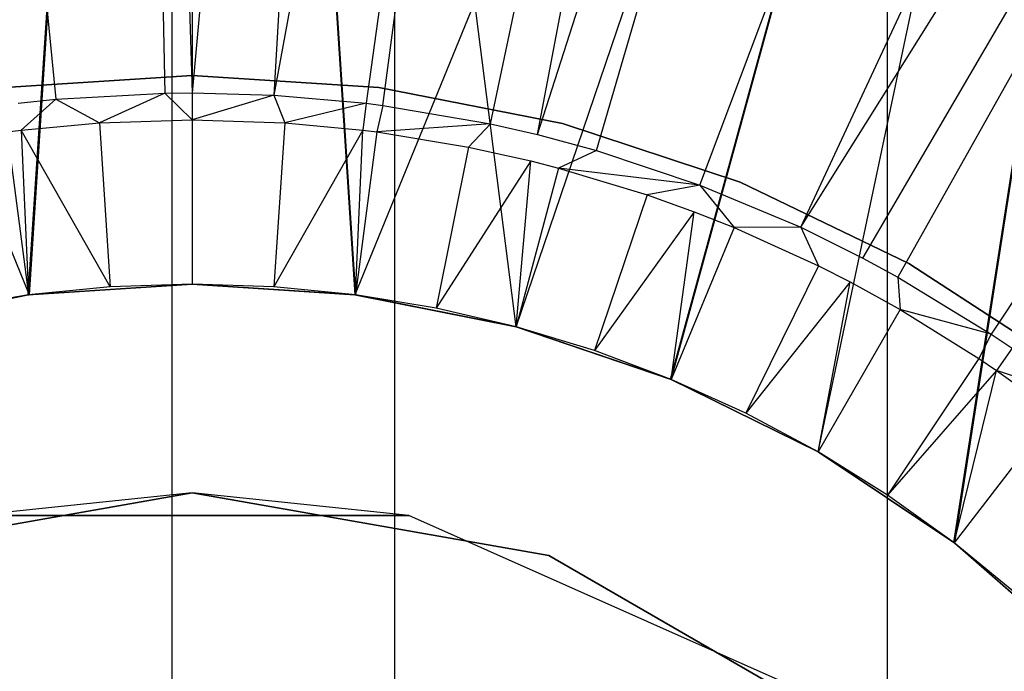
# Model space of a CAD drawing. Extents: x 0.1 to 20.1, y -10 to 10.
# Tile 63 of 127: x 10.059 to 10.295, y 0.207 to 0.363. Entities that reach past the tile are written whole.
import ezdxf

# ---------------------------------------------------------------- set-up
doc = ezdxf.new("R2010")
doc.units = 0
doc.header["$LTSCALE"] = 2.54
doc.layers.get('0').update_dxf_attribs({"linetype": 'CONTINUOUS'})

# ---------------------------------------------------------------- blocks, each defined once
blk = doc.blocks.new('DROPS_COLOR_E_STL')
at = {"color": 0}
for p, q in [((9.81464, 0.9, 18.50249), (10.06099, 0.29745, 18.49249)), ((9.81464, 0.9, 18.50249), (10.06099, 0.29745, 18.49249)), ((10.06076, 0.29742, 26.49211), (10.1, 0.9, 26.4923)), ((10.06076, 0.29742, 26.49211), (10.1, 0.9, 26.4923)), ((10.1, 0.9, 18.4923), (10.06099, 0.29745, 18.49249)), ((10.1, 0.9, 18.4923), (10.06099, 0.29745, 18.49249)), ((10.1, 0.9, 26.4923), (10.13901, 0.29745, 26.49211)), ((10.1, 0.9, 26.4923), (10.13901, 0.29745, 26.49211)), ((10.1, 0.9, 26.4923), (10.1, 0.3, 26.4923)), ((10.1, 0.9, 26.4923), (10.1, 0.3, 26.4923)), ((10.1, 0.9, 18.4923), (10.1, 0.3, 18.4923)), ((10.17765, 0.28978, 18.49306), (10.1, 0.9, 18.4923)), ((10.17765, 0.28978, 18.49306), (10.1, 0.9, 18.4923)), ((10.13924, 0.29742, 18.49249), (10.1, 0.9, 18.4923)), ((10.13924, 0.29742, 18.49249), (10.1, 0.9, 18.4923)), ((10.1, 0.9, 18.4923), (10.1, 0.3, 18.4923)), ((10.38536, 0.9, 26.48211), (10.13901, 0.29745, 26.49211)), ((10.38536, 0.9, 26.48211), (10.13901, 0.29745, 26.49211)), ((10.17765, 0.28978, 26.49155), (10.38536, 0.9, 26.48211)), ((10.17765, 0.28978, 26.49155), (10.38536, 0.9, 26.48211)), ((10.17765, 0.28978, 18.49306), (10.38536, 0.9, 18.50249)), ((10.17765, 0.28978, 18.49306), (10.38536, 0.9, 18.50249)), ((10.21467, 0.27722, 18.49395), (10.38536, 0.9, 18.50249)), ((10.21467, 0.27722, 18.49395), (10.38536, 0.9, 18.50249)), ((10.21482, 0.27716, 26.49065), (10.38536, 0.9, 26.48211)), ((10.21482, 0.27716, 26.49065), (10.38536, 0.9, 26.48211)), ((10.25, 0.25981, 26.48949), (10.38536, 0.9, 26.48211)), ((10.25, 0.25981, 26.48949), (10.38536, 0.9, 26.48211)), ((10.25, 0.25981, 18.49511), (10.38536, 0.9, 18.50249)), ((10.25, 0.25981, 18.49511), (10.38536, 0.9, 18.50249)), ((10.28255, 0.23807, 18.49647), (10.38536, 0.9, 18.50249)), ((10.28255, 0.23807, 18.49647), (10.38536, 0.9, 18.50249)), ((10.28276, 0.23791, 26.48813), (10.38536, 0.9, 26.48211)), ((10.28276, 0.23791, 26.48813), (10.38536, 0.9, 26.48211)), ((10.08325, 0.88484, 14.69615), (10.1, 0.34589, 15.46608)), ((10.08325, 0.88484, 14.69615), (10.1, 0.34589, 15.46608)), ((10.08325, 0.88484, 14.69615), (10.09345, 0.34582, 15.46608)), ((10.08325, 0.88484, 14.69615), (10.09345, 0.34582, 15.46608)), ((10.15022, 0.88357, 14.69615), (10.1, 0.34589, 15.46608)), ((10.15022, 0.88357, 14.69615), (10.1, 0.34589, 15.46608)), ((10.15022, 0.88357, 14.69615), (10.11963, 0.34533, 15.46608)), ((10.15022, 0.88357, 14.69615), (10.11963, 0.34533, 15.46608)), ((10.01638, 0.88104, 14.69615), (10.06732, 0.34434, 15.46608)), ((10.01638, 0.88104, 14.69615), (10.06732, 0.34434, 15.46608)), ((10.2169, 0.87725, 14.69615), (10.11963, 0.34533, 15.46608)), ((10.2169, 0.87725, 14.69615), (10.11963, 0.34533, 15.46608)), ((10.2169, 0.87725, 14.69615), (10.14169, 0.34336, 15.46608)), ((10.2169, 0.87725, 14.69615), (10.14169, 0.34336, 15.46608)), ((10.14569, 0.34286, 15.46608), (10.2169, 0.87725, 14.69615)), ((10.14569, 0.34286, 15.46608), (10.2169, 0.87725, 14.69615)), ((10.17149, 0.33842, 15.46608), (10.28291, 0.86589, 14.69615)), ((10.17149, 0.33842, 15.46608), (10.28291, 0.86589, 14.69615)), ((10.18278, 0.33584, 15.46608), (10.28291, 0.86589, 14.69615)), ((10.18278, 0.33584, 15.46608), (10.28291, 0.86589, 14.69615)), ((10.18278, 0.33584, 15.46608), (10.34787, 0.84958, 14.69615)), ((10.18278, 0.33584, 15.46608), (10.34787, 0.84958, 14.69615)), ((10.19688, 0.33204, 15.46608), (10.34787, 0.84958, 14.69615)), ((10.19688, 0.33204, 15.46608), (10.34787, 0.84958, 14.69615)), ((10.22171, 0.32376, 15.46608), (10.41141, 0.8284, 14.69615)), ((10.22171, 0.32376, 15.46608), (10.41141, 0.8284, 14.69615)), ((10.0952, 0.0062, 33.08849), (10.0952, 0.8062, 33.08849)), ((10.0952, 0.0062, 33.08849), (10.0952, 0.8062, 33.08849)), ((10.0952, 0.0062, 46.04907), (10.0952, 0.8062, 46.04907)), ((10.0952, 0.0062, 46.04907), (10.0952, 0.8062, 46.04907)), ((10.24585, 0.31363, 15.46608), (10.47317, 0.80248, 14.69615)), ((10.24585, 0.31363, 15.46608), (10.47317, 0.80248, 14.69615)), ((10.24585, 0.31363, 15.46608), (10.53279, 0.77195, 14.69615)), ((10.24585, 0.31363, 15.46608), (10.53279, 0.77195, 14.69615)), ((10.26074, 0.30627, 15.46608), (10.53279, 0.77195, 14.69615)), ((10.26074, 0.30627, 15.46608), (10.53279, 0.77195, 14.69615)), ((10.53279, 0.77195, 14.69615), (10.26915, 0.3017, 15.46608)), ((10.53279, 0.77195, 14.69615), (10.26915, 0.3017, 15.46608)), ((10.58994, 0.73701, 14.69615), (10.29148, 0.28805, 15.46608)), ((10.58994, 0.73701, 14.69615), (10.29148, 0.28805, 15.46608)), ((10.14857, 0.0062, 47.30516), (10.14857, 0.4062, 47.30516)), ((10.14857, 0.0062, 47.30516), (10.14857, 0.4062, 47.30516)), ((10.14857, 0.0062, 31.8324), (10.14857, 0.4062, 31.8324)), ((10.14857, 0.0062, 31.8324), (10.14857, 0.4062, 31.8324)), ((10.26664, 0.0062, 47.56657), (10.26664, 0.4062, 47.56657)), ((10.26664, 0.0062, 47.56657), (10.26664, 0.4062, 47.56657)), ((10.26664, 0.0062, 31.57099), (10.26664, 0.4062, 31.57099)), ((10.26664, 0.0062, 31.57099), (10.26664, 0.4062, 31.57099)), ((10.05524, 0.34713, 29.5168), (10.1, 0.35, 29.5168)), ((10.1, 0.35, 26.5168), (10.05524, 0.34713, 26.5168)), ((10.1, 0.35, 26.5168), (10.05524, 0.34713, 26.5168)), ((10.05524, 0.34713, 29.5168), (10.1, 0.35, 29.5168)), ((10.05524, 0.34713, 18.47915), (10.1, 0.35, 18.47915)), ((10.1, 0.35, 15.47915), (10.05524, 0.34713, 15.47915)), ((10.1, 0.35, 15.47915), (10.05524, 0.34713, 15.47915)), ((10.05524, 0.34713, 18.47915), (10.1, 0.35, 18.47915)), ((10.1, 0.35, 29.5168), (10.14476, 0.34713, 29.5168)), ((10.14476, 0.34713, 26.5168), (10.1, 0.35, 26.5168)), ((10.1, 0.35, 29.5168), (10.1, 0.35, 26.5168)), ((10.14476, 0.34713, 26.5168), (10.1, 0.35, 26.5168)), ((10.1, 0.35, 29.5168), (10.14476, 0.34713, 29.5168)), ((10.1, 0.35, 29.5168), (10.1, 0.35, 26.5168)), ((10.1, 0.35, 18.47915), (10.14476, 0.34713, 18.47915)), ((10.14476, 0.34713, 15.47915), (10.1, 0.35, 15.47915)), ((10.1, 0.35, 18.47915), (10.1, 0.35, 15.47915)), ((10.14476, 0.34713, 15.47915), (10.1, 0.35, 15.47915)), ((10.1, 0.35, 18.47915), (10.14476, 0.34713, 18.47915)), ((10.1, 0.35, 18.47915), (10.1, 0.35, 15.47915)), ((10.14476, 0.34713, 29.5168), (10.18878, 0.33855, 29.5168)), ((10.18878, 0.33855, 26.5168), (10.14476, 0.34713, 26.5168)), ((10.14476, 0.34713, 26.5168), (10.14476, 0.34713, 29.5168)), ((10.14476, 0.34713, 26.5168), (10.14476, 0.34713, 29.5168)), ((10.18878, 0.33855, 26.5168), (10.14476, 0.34713, 26.5168)), ((10.14476, 0.34713, 29.5168), (10.18878, 0.33855, 29.5168)), ((10.14476, 0.34713, 18.47915), (10.18878, 0.33855, 18.47915)), ((10.18878, 0.33855, 15.47915), (10.14476, 0.34713, 15.47915)), ((10.14476, 0.34713, 15.47915), (10.14476, 0.34713, 18.47915)), ((10.14476, 0.34713, 15.47915), (10.14476, 0.34713, 18.47915)), ((10.18878, 0.33855, 15.47915), (10.14476, 0.34713, 15.47915)), ((10.14476, 0.34713, 18.47915), (10.18878, 0.33855, 18.47915)), ((10.06732, 0.34434, 15.46608), (10.09345, 0.34582, 15.46608)), ((10.06732, 0.34434, 15.46608), (10.09345, 0.34582, 15.46608)), ((10.09345, 0.34582, 15.46608), (10.0778, 0.33867, 15.46723)), ((10.09345, 0.34582, 15.46608), (10.0778, 0.33867, 15.46723)), ((10.09345, 0.34582, 15.46608), (10.1, 0.34589, 15.46608)), ((10.09345, 0.34582, 15.46608), (10.1, 0.33939, 15.46723)), ((10.1, 0.34589, 15.46608), (10.11963, 0.34533, 15.46608)), ((10.1, 0.34589, 15.46608), (10.11963, 0.34533, 15.46608)), ((10.1, 0.34589, 15.46608), (10.1, 0.33939, 15.46723)), ((10.11963, 0.34533, 15.46608), (10.1, 0.33939, 15.46723)), ((10.11963, 0.34533, 15.46608), (10.1, 0.33939, 15.46723)), ((10.11963, 0.34533, 15.46608), (10.14169, 0.34336, 15.46608)), ((10.11963, 0.34533, 15.46608), (10.14169, 0.34336, 15.46608)), ((10.11963, 0.34533, 15.46608), (10.1222, 0.33867, 15.46723)), ((10.11963, 0.34533, 15.46608), (10.1222, 0.33867, 15.46723)), ((10.05831, 0.34336, 15.46608), (10.06732, 0.34434, 15.46608)), ((10.06732, 0.34434, 15.46608), (10.05909, 0.33692, 15.46723)), ((10.06732, 0.34434, 15.46608), (10.0778, 0.33867, 15.46723)), ((10.06732, 0.34434, 15.46608), (10.0778, 0.33867, 15.46723)), ((10.14169, 0.34336, 15.46608), (10.1222, 0.33867, 15.46723)), ((10.14169, 0.34336, 15.46608), (10.1222, 0.33867, 15.46723)), ((10.14169, 0.34336, 15.46608), (10.14091, 0.33692, 15.46723)), ((10.14169, 0.34336, 15.46608), (10.14569, 0.34286, 15.46608)), ((10.14569, 0.34286, 15.46608), (10.1443, 0.33649, 15.46723)), ((10.14569, 0.34286, 15.46608), (10.17149, 0.33842, 15.46608)), ((10.14569, 0.34286, 15.46608), (10.17149, 0.33842, 15.46608)), ((10.05909, 0.33692, 15.46723), (10.0778, 0.33867, 15.46723)), ((10.05909, 0.33692, 15.46723), (10.0778, 0.33867, 15.46723)), ((10.0778, 0.33867, 15.46723), (10.1, 0.33939, 15.46723)), ((10.0778, 0.33867, 15.46723), (10.1, 0.33939, 15.46723)), ((10.0778, 0.33867, 15.46723), (10.08038, 0.29936, 15.43964)), ((10.0778, 0.33867, 15.46723), (10.08038, 0.29936, 15.43964)), ((10.1, 0.33939, 15.46723), (10.1222, 0.33867, 15.46723)), ((10.1, 0.33939, 15.46723), (10.1222, 0.33867, 15.46723)), ((10.1, 0.33939, 15.46723), (10.1, 0.3, 15.43964)), ((10.1, 0.33939, 15.46723), (10.1, 0.3, 15.43964)), ((10.1222, 0.33867, 15.46723), (10.11962, 0.29936, 15.43964)), ((10.1222, 0.33867, 15.46723), (10.11962, 0.29936, 15.43964)), ((10.1222, 0.33867, 15.46723), (10.14091, 0.33692, 15.46723)), ((10.1222, 0.33867, 15.46723), (10.14091, 0.33692, 15.46723)), ((10.17149, 0.33842, 15.46608), (10.1443, 0.33649, 15.46723)), ((10.17149, 0.33842, 15.46608), (10.1443, 0.33649, 15.46723)), ((10.17149, 0.33842, 15.46608), (10.16621, 0.33287, 15.46723)), ((10.17149, 0.33842, 15.46608), (10.18278, 0.33584, 15.46608)), ((10.18878, 0.33855, 29.5168), (10.23134, 0.32442, 29.5168)), ((10.23134, 0.32442, 26.5168), (10.18878, 0.33855, 26.5168)), ((10.18878, 0.33855, 26.5168), (10.18878, 0.33855, 29.5168)), ((10.18878, 0.33855, 26.5168), (10.18878, 0.33855, 29.5168)), ((10.23134, 0.32442, 26.5168), (10.18878, 0.33855, 26.5168)), ((10.18878, 0.33855, 29.5168), (10.23134, 0.32442, 29.5168)), ((10.18878, 0.33855, 18.47915), (10.23134, 0.32442, 18.47915)), ((10.23134, 0.32442, 15.47915), (10.18878, 0.33855, 15.47915)), ((10.18878, 0.33855, 15.47915), (10.18878, 0.33855, 18.47915)), ((10.18878, 0.33855, 15.47915), (10.18878, 0.33855, 18.47915)), ((10.23134, 0.32442, 15.47915), (10.18878, 0.33855, 15.47915)), ((10.18878, 0.33855, 18.47915), (10.23134, 0.32442, 18.47915)), ((10.0557, 0.33649, 15.46723), (10.05909, 0.33692, 15.46723)), ((10.0557, 0.33649, 15.46723), (10.06084, 0.29743, 15.43964)), ((10.0557, 0.33649, 15.46723), (10.06084, 0.29743, 15.43964)), ((10.08038, 0.29936, 15.43964), (10.05909, 0.33692, 15.46723)), ((10.05909, 0.33692, 15.46723), (10.06084, 0.29743, 15.43964)), ((10.05909, 0.33692, 15.46723), (10.06084, 0.29743, 15.43964)), ((10.08038, 0.29936, 15.43964), (10.05909, 0.33692, 15.46723)), ((10.14091, 0.33692, 15.46723), (10.11962, 0.29936, 15.43964)), ((10.14091, 0.33692, 15.46723), (10.11962, 0.29936, 15.43964)), ((10.13916, 0.29743, 15.43964), (10.14091, 0.33692, 15.46723)), ((10.13916, 0.29743, 15.43964), (10.14091, 0.33692, 15.46723)), ((10.1443, 0.33649, 15.46723), (10.13916, 0.29743, 15.43964)), ((10.1443, 0.33649, 15.46723), (10.13916, 0.29743, 15.43964)), ((10.14091, 0.33692, 15.46723), (10.1443, 0.33649, 15.46723)), ((10.1443, 0.33649, 15.46723), (10.16621, 0.33287, 15.46723)), ((10.1443, 0.33649, 15.46723), (10.16621, 0.33287, 15.46723)), ((10.18278, 0.33584, 15.46608), (10.19688, 0.33204, 15.46608)), ((10.16621, 0.33287, 15.46723), (10.15853, 0.29424, 15.43964)), ((10.16621, 0.33287, 15.46723), (10.15853, 0.29424, 15.43964)), ((10.16621, 0.33287, 15.46723), (10.18122, 0.32953, 15.46723)), ((10.19688, 0.33204, 15.46608), (10.18784, 0.32783, 15.46723)), ((10.19688, 0.33204, 15.46608), (10.22171, 0.32376, 15.46608)), ((10.19688, 0.33204, 15.46608), (10.22171, 0.32376, 15.46608)), ((10.18122, 0.32953, 15.46723), (10.15853, 0.29424, 15.43964)), ((10.18122, 0.32953, 15.46723), (10.15853, 0.29424, 15.43964)), ((10.17765, 0.28978, 15.43964), (10.18122, 0.32953, 15.46723)), ((10.17765, 0.28978, 15.43964), (10.18122, 0.32953, 15.46723)), ((10.18122, 0.32953, 15.46723), (10.18784, 0.32783, 15.46723)), ((10.18784, 0.32783, 15.46723), (10.17765, 0.28978, 15.43964)), ((10.18784, 0.32783, 15.46723), (10.17765, 0.28978, 15.43964)), ((10.22171, 0.32376, 15.46608), (10.18784, 0.32783, 15.46723)), ((10.18784, 0.32783, 15.46723), (10.20909, 0.32138, 15.46723)), ((10.22171, 0.32376, 15.46608), (10.18784, 0.32783, 15.46723)), ((10.18784, 0.32783, 15.46723), (10.20909, 0.32138, 15.46723)), ((10.22171, 0.32376, 15.46608), (10.20909, 0.32138, 15.46723)), ((10.22171, 0.32376, 15.46608), (10.24585, 0.31363, 15.46608)), ((10.22171, 0.32376, 15.46608), (10.24585, 0.31363, 15.46608)), ((10.22171, 0.32376, 15.46608), (10.22988, 0.31356, 15.46723)), ((10.23134, 0.32442, 29.5168), (10.27175, 0.30496, 29.5168)), ((10.27175, 0.30496, 26.5168), (10.23134, 0.32442, 26.5168)), ((10.23134, 0.32442, 26.5168), (10.23134, 0.32442, 29.5168)), ((10.23134, 0.32442, 26.5168), (10.23134, 0.32442, 29.5168)), ((10.27175, 0.30496, 26.5168), (10.23134, 0.32442, 26.5168)), ((10.23134, 0.32442, 29.5168), (10.27175, 0.30496, 29.5168)), ((10.23134, 0.32442, 18.47915), (10.27175, 0.30496, 18.47915)), ((10.27175, 0.30496, 15.47915), (10.23134, 0.32442, 15.47915)), ((10.23134, 0.32442, 15.47915), (10.23134, 0.32442, 18.47915)), ((10.23134, 0.32442, 15.47915), (10.23134, 0.32442, 18.47915)), ((10.27175, 0.30496, 15.47915), (10.23134, 0.32442, 15.47915)), ((10.23134, 0.32442, 18.47915), (10.27175, 0.30496, 18.47915)), ((10.20909, 0.32138, 15.46723), (10.19643, 0.28408, 15.43964)), ((10.20909, 0.32138, 15.46723), (10.19643, 0.28408, 15.43964)), ((10.20909, 0.32138, 15.46723), (10.22035, 0.31734, 15.46723)), ((10.22035, 0.31734, 15.46723), (10.19643, 0.28408, 15.43964)), ((10.22035, 0.31734, 15.46723), (10.19643, 0.28408, 15.43964)), ((10.2148, 0.27716, 15.43964), (10.22035, 0.31734, 15.46723)), ((10.2148, 0.27716, 15.43964), (10.22035, 0.31734, 15.46723)), ((10.22035, 0.31734, 15.46723), (10.22988, 0.31356, 15.46723)), ((10.22988, 0.31356, 15.46723), (10.2148, 0.27716, 15.43964)), ((10.22988, 0.31356, 15.46723), (10.2148, 0.27716, 15.43964)), ((10.24585, 0.31363, 15.46608), (10.22988, 0.31356, 15.46723)), ((10.24585, 0.31363, 15.46608), (10.22988, 0.31356, 15.46723)), ((10.22988, 0.31356, 15.46723), (10.25011, 0.30439, 15.46723)), ((10.22988, 0.31356, 15.46723), (10.25011, 0.30439, 15.46723)), ((10.24585, 0.31363, 15.46608), (10.26074, 0.30627, 15.46608)), ((10.24585, 0.31363, 15.46608), (10.25011, 0.30439, 15.46723)), ((10.25011, 0.30439, 15.46723), (10.23269, 0.26906, 15.43964)), ((10.25011, 0.30439, 15.46723), (10.23269, 0.26906, 15.43964)), ((10.25011, 0.30439, 15.46723), (10.25772, 0.30052, 15.46723)), ((10.26074, 0.30627, 15.46608), (10.26915, 0.3017, 15.46608)), ((10.27175, 0.30496, 29.5168), (10.30934, 0.28049, 29.5168)), ((10.30934, 0.28049, 26.5168), (10.27175, 0.30496, 26.5168)), ((10.27175, 0.30496, 26.5168), (10.27175, 0.30496, 29.5168)), ((10.27175, 0.30496, 26.5168), (10.27175, 0.30496, 29.5168)), ((10.30934, 0.28049, 26.5168), (10.27175, 0.30496, 26.5168)), ((10.27175, 0.30496, 29.5168), (10.30934, 0.28049, 29.5168)), ((10.27175, 0.30496, 18.47915), (10.30934, 0.28049, 18.47915)), ((10.30934, 0.28049, 15.47915), (10.27175, 0.30496, 15.47915)), ((10.27175, 0.30496, 15.47915), (10.27175, 0.30496, 18.47915)), ((10.27175, 0.30496, 15.47915), (10.27175, 0.30496, 18.47915)), ((10.30934, 0.28049, 15.47915), (10.27175, 0.30496, 15.47915)), ((10.27175, 0.30496, 18.47915), (10.30934, 0.28049, 18.47915)), ((10.06076, 0.29742, 26.49211), (10.1, 0.3, 26.4923)), ((10.06076, 0.29742, 26.49211), (10.1, 0.3, 26.4923)), ((10.1, 0.3, 14.06615), (10.06084, 0.29743, 14.06615)), ((10.1, 0.3, 14.06615), (10.06084, 0.29743, 14.06615)), ((10.1, 0.3, 18.4923), (10.06099, 0.29745, 18.49249)), ((10.1, 0.3, 18.4923), (10.06099, 0.29745, 18.49249)), ((10.1, 0.3, 14.06615), (10.08038, 0.29936, 15.43964)), ((10.1, 0.3, 15.43964), (10.08038, 0.29936, 15.43964)), ((10.1, 0.3, 14.06615), (10.08038, 0.29936, 15.43964)), ((10.1, 0.3, 15.43964), (10.08038, 0.29936, 15.43964)), ((10.13916, 0.29743, 14.06615), (10.1, 0.3, 14.06615)), ((10.11962, 0.29936, 15.43964), (10.1, 0.3, 14.06615)), ((10.13916, 0.29743, 14.06615), (10.1, 0.3, 14.06615)), ((10.11962, 0.29936, 15.43964), (10.1, 0.3, 14.06615)), ((10.11962, 0.29936, 15.43964), (10.1, 0.3, 15.43964)), ((10.1, 0.3, 15.43964), (10.1, 0.3, 14.06615)), ((10.1, 0.3, 15.43964), (10.1, 0.3, 14.06615)), ((10.11962, 0.29936, 15.43964), (10.1, 0.3, 15.43964)), ((10.1, 0.3, 26.4923), (10.13901, 0.29745, 26.49211)), ((10.13924, 0.29742, 18.49249), (10.1, 0.3, 18.4923)), ((10.1, 0.3, 26.4923), (10.13901, 0.29745, 26.49211)), ((10.1, 0.3, 26.4923), (10.1, 0.3, 18.4923)), ((10.13924, 0.29742, 18.49249), (10.1, 0.3, 18.4923)), ((10.1, 0.3, 26.4923), (10.1, 0.3, 18.4923)), ((10.25772, 0.30052, 15.46723), (10.23269, 0.26906, 15.43964)), ((10.25772, 0.30052, 15.46723), (10.23269, 0.26906, 15.43964)), ((10.25, 0.25981, 15.43964), (10.25772, 0.30052, 15.46723)), ((10.25, 0.25981, 15.43964), (10.25772, 0.30052, 15.46723)), ((10.25772, 0.30052, 15.46723), (10.2697, 0.29392, 15.46723)), ((10.26915, 0.3017, 15.46608), (10.29148, 0.28805, 15.46608)), ((10.26915, 0.3017, 15.46608), (10.29148, 0.28805, 15.46608)), ((10.26915, 0.3017, 15.46608), (10.2697, 0.29392, 15.46723)), ((10.06099, 0.29745, 18.49249), (10.02235, 0.28978, 18.49306)), ((10.06099, 0.29745, 18.49249), (10.02235, 0.28978, 18.49306)), ((10.06084, 0.29743, 14.06615), (10.02235, 0.28978, 14.06615)), ((10.06084, 0.29743, 14.06615), (10.02235, 0.28978, 14.06615)), ((10.02235, 0.28978, 26.49155), (10.06076, 0.29742, 26.49211)), ((10.02235, 0.28978, 26.49155), (10.06076, 0.29742, 26.49211)), ((10.06084, 0.29743, 14.06615), (10.04147, 0.29424, 15.43964)), ((10.06084, 0.29743, 15.43964), (10.04147, 0.29424, 15.43964)), ((10.06084, 0.29743, 14.06615), (10.04147, 0.29424, 15.43964)), ((10.06084, 0.29743, 15.43964), (10.04147, 0.29424, 15.43964)), ((10.06076, 0.29742, 26.49211), (10.06099, 0.29745, 18.49249)), ((10.06076, 0.29742, 26.49211), (10.06099, 0.29745, 18.49249)), ((10.08038, 0.29936, 15.43964), (10.06084, 0.29743, 14.06615)), ((10.08038, 0.29936, 15.43964), (10.06084, 0.29743, 14.06615)), ((10.08038, 0.29936, 15.43964), (10.06084, 0.29743, 15.43964)), ((10.08038, 0.29936, 15.43964), (10.06084, 0.29743, 15.43964)), ((10.06084, 0.29743, 15.43964), (10.06084, 0.29743, 14.06615)), ((10.06084, 0.29743, 15.43964), (10.06084, 0.29743, 14.06615)), ((10.13916, 0.29743, 14.06615), (10.11962, 0.29936, 15.43964)), ((10.13916, 0.29743, 15.43964), (10.11962, 0.29936, 15.43964)), ((10.13916, 0.29743, 14.06615), (10.11962, 0.29936, 15.43964)), ((10.13916, 0.29743, 15.43964), (10.11962, 0.29936, 15.43964)), ((10.13901, 0.29745, 26.49211), (10.17765, 0.28978, 26.49155)), ((10.13901, 0.29745, 26.49211), (10.17765, 0.28978, 26.49155)), ((10.13901, 0.29745, 26.49211), (10.13924, 0.29742, 18.49249)), ((10.13901, 0.29745, 26.49211), (10.13924, 0.29742, 18.49249)), ((10.17765, 0.28978, 14.06615), (10.13916, 0.29743, 14.06615)), ((10.15853, 0.29424, 15.43964), (10.13916, 0.29743, 14.06615)), ((10.17765, 0.28978, 14.06615), (10.13916, 0.29743, 14.06615)), ((10.15853, 0.29424, 15.43964), (10.13916, 0.29743, 14.06615)), ((10.15853, 0.29424, 15.43964), (10.13916, 0.29743, 15.43964)), ((10.13916, 0.29743, 15.43964), (10.13916, 0.29743, 14.06615)), ((10.13916, 0.29743, 15.43964), (10.13916, 0.29743, 14.06615)), ((10.15853, 0.29424, 15.43964), (10.13916, 0.29743, 15.43964)), ((10.17765, 0.28978, 18.49306), (10.13924, 0.29742, 18.49249)), ((10.17765, 0.28978, 18.49306), (10.13924, 0.29742, 18.49249)), ((10.17765, 0.28978, 14.06615), (10.15853, 0.29424, 15.43964)), ((10.17765, 0.28978, 15.43964), (10.15853, 0.29424, 15.43964)), ((10.17765, 0.28978, 14.06615), (10.15853, 0.29424, 15.43964)), ((10.17765, 0.28978, 15.43964), (10.15853, 0.29424, 15.43964)), ((10.2697, 0.29392, 15.46723), (10.25, 0.25981, 15.43964)), ((10.2697, 0.29392, 15.46723), (10.25, 0.25981, 15.43964)), ((10.29148, 0.28805, 15.46608), (10.2697, 0.29392, 15.46723)), ((10.2697, 0.29392, 15.46723), (10.28856, 0.28219, 15.46723)), ((10.29148, 0.28805, 15.46608), (10.2697, 0.29392, 15.46723)), ((10.2697, 0.29392, 15.46723), (10.28856, 0.28219, 15.46723)), ((10.2148, 0.27716, 14.06615), (10.17765, 0.28978, 14.06615)), ((10.19643, 0.28408, 15.43964), (10.17765, 0.28978, 14.06615)), ((10.2148, 0.27716, 14.06615), (10.17765, 0.28978, 14.06615)), ((10.19643, 0.28408, 15.43964), (10.17765, 0.28978, 14.06615)), ((10.19643, 0.28408, 15.43964), (10.17765, 0.28978, 15.43964)), ((10.17765, 0.28978, 15.43964), (10.17765, 0.28978, 14.06615)), ((10.17765, 0.28978, 15.43964), (10.17765, 0.28978, 14.06615)), ((10.19643, 0.28408, 15.43964), (10.17765, 0.28978, 15.43964)), ((10.17765, 0.28978, 26.49155), (10.21482, 0.27716, 26.49065)), ((10.21467, 0.27722, 18.49395), (10.17765, 0.28978, 18.49306)), ((10.17765, 0.28978, 26.49155), (10.21482, 0.27716, 26.49065)), ((10.17765, 0.28978, 26.49155), (10.17765, 0.28978, 18.49306)), ((10.21467, 0.27722, 18.49395), (10.17765, 0.28978, 18.49306)), ((10.17765, 0.28978, 26.49155), (10.17765, 0.28978, 18.49306)), ((10.29148, 0.28805, 15.46608), (10.28856, 0.28219, 15.46723)), ((10.29148, 0.28805, 15.46608), (10.29649, 0.28466, 15.46608)), ((10.2148, 0.27716, 14.06615), (10.19643, 0.28408, 15.43964)), ((10.2148, 0.27716, 15.43964), (10.19643, 0.28408, 15.43964)), ((10.2148, 0.27716, 14.06615), (10.19643, 0.28408, 15.43964)), ((10.2148, 0.27716, 15.43964), (10.19643, 0.28408, 15.43964)), ((10.29649, 0.28466, 15.46608), (10.2928, 0.27931, 15.46723)), ((10.28856, 0.28219, 15.46723), (10.26667, 0.24944, 15.43964)), ((10.28856, 0.28219, 15.46723), (10.26667, 0.24944, 15.43964)), ((10.28856, 0.28219, 15.46723), (10.2928, 0.27931, 15.46723)), ((10.2928, 0.27931, 15.46723), (10.26667, 0.24944, 15.43964)), ((10.2928, 0.27931, 15.46723), (10.26667, 0.24944, 15.43964)), ((10.28263, 0.23801, 15.43964), (10.2928, 0.27931, 15.46723)), ((10.28263, 0.23801, 15.43964), (10.2928, 0.27931, 15.46723)), ((10.31272, 0.27274, 15.46608), (10.2928, 0.27931, 15.46723)), ((10.2928, 0.27931, 15.46723), (10.30661, 0.26926, 15.46723)), ((10.25, 0.25981, 18.49511), (10.21467, 0.27722, 18.49395)), ((10.21482, 0.27716, 26.49065), (10.21467, 0.27722, 18.49395)), ((10.25, 0.25981, 18.49511), (10.21467, 0.27722, 18.49395)), ((10.21482, 0.27716, 26.49065), (10.21467, 0.27722, 18.49395)), ((10.25, 0.25981, 14.06615), (10.2148, 0.27716, 14.06615)), ((10.23269, 0.26906, 15.43964), (10.2148, 0.27716, 14.06615)), ((10.25, 0.25981, 14.06615), (10.2148, 0.27716, 14.06615)), ((10.23269, 0.26906, 15.43964), (10.2148, 0.27716, 14.06615)), ((10.23269, 0.26906, 15.43964), (10.2148, 0.27716, 15.43964)), ((10.2148, 0.27716, 15.43964), (10.2148, 0.27716, 14.06615)), ((10.2148, 0.27716, 15.43964), (10.2148, 0.27716, 14.06615)), ((10.23269, 0.26906, 15.43964), (10.2148, 0.27716, 15.43964)), ((10.21482, 0.27716, 26.49065), (10.25, 0.25981, 26.48949)), ((10.21482, 0.27716, 26.49065), (10.25, 0.25981, 26.48949)), ((10.25, 0.25981, 14.06615), (10.23269, 0.26906, 15.43964)), ((10.25, 0.25981, 15.43964), (10.23269, 0.26906, 15.43964)), ((10.25, 0.25981, 14.06615), (10.23269, 0.26906, 15.43964)), ((10.25, 0.25981, 15.43964), (10.23269, 0.26906, 15.43964)), ((10.30661, 0.26926, 15.46723), (10.28263, 0.23801, 15.43964)), ((10.30661, 0.26926, 15.46723), (10.28263, 0.23801, 15.43964)), ((10.28263, 0.23801, 14.06615), (10.25, 0.25981, 14.06615)), ((10.26667, 0.24944, 15.43964), (10.25, 0.25981, 14.06615)), ((10.28263, 0.23801, 14.06615), (10.25, 0.25981, 14.06615)), ((10.26667, 0.24944, 15.43964), (10.25, 0.25981, 14.06615)), ((10.26667, 0.24944, 15.43964), (10.25, 0.25981, 15.43964)), ((10.25, 0.25981, 15.43964), (10.25, 0.25981, 14.06615)), ((10.25, 0.25981, 15.43964), (10.25, 0.25981, 14.06615)), ((10.26667, 0.24944, 15.43964), (10.25, 0.25981, 15.43964)), ((10.25, 0.25981, 26.48949), (10.28276, 0.23791, 26.48813)), ((10.28255, 0.23807, 18.49647), (10.25, 0.25981, 18.49511)), ((10.25, 0.25981, 26.48949), (10.28276, 0.23791, 26.48813)), ((10.25, 0.25981, 26.48949), (10.25, 0.25981, 18.49511)), ((10.28255, 0.23807, 18.49647), (10.25, 0.25981, 18.49511)), ((10.25, 0.25981, 26.48949), (10.25, 0.25981, 18.49511)), ((10.1, 0.25, 14.14962), (10.01449, 0.23492, 14.14962)), ((10.01449, 0.23492, 31.41992), (10.1, 0.25, 31.41992)), ((10.1, 0.25, 14.14962), (10.01449, 0.23492, 14.14962)), ((10.01449, 0.23492, 31.41992), (10.1, 0.25, 31.41992)), ((10.1, 0.25, 47.60336), (10.04802, 0.24454, 165.94962)), ((10.1, 0.25, 47.60336), (10.04802, 0.24454, 47.60336)), ((10.1, 0.25, 47.60336), (10.04802, 0.24454, 165.94962)), ((10.1, 0.25, 47.60336), (10.04802, 0.24454, 47.60336)), ((10.1855, 0.23492, 14.14962), (10.1, 0.25, 14.14962)), ((10.1, 0.25, 14.14962), (10.1, 0.25, 31.41992)), ((10.1, 0.25, 31.41992), (10.1855, 0.23492, 31.41992)), ((10.1, 0.25, 14.14962), (10.1, 0.25, 31.41992)), ((10.1855, 0.23492, 14.14962), (10.1, 0.25, 14.14962)), ((10.1, 0.25, 31.41992), (10.1855, 0.23492, 31.41992)), ((10.15198, 0.24454, 47.60336), (10.1, 0.25, 47.60336)), ((10.15198, 0.24454, 47.60336), (10.1, 0.25, 47.60336)), ((10.28263, 0.23801, 14.06615), (10.26667, 0.24944, 15.43964)), ((10.28263, 0.23801, 15.43964), (10.26667, 0.24944, 15.43964)), ((10.28263, 0.23801, 14.06615), (10.26667, 0.24944, 15.43964)), ((10.28263, 0.23801, 15.43964), (10.26667, 0.24944, 15.43964)), ((10.15198, 0.24454, 165.94962), (10.04802, 0.24454, 165.94962)), ((10.04802, 0.24454, 165.94962), (10.15198, 0.24454, 47.60336)), ((10.04802, 0.24454, 165.94962), (10.15198, 0.24454, 47.60336)), ((10.15198, 0.24454, 165.94962), (10.04802, 0.24454, 165.94962)), ((10.24695, 0.20225, 165.94962), (10.15198, 0.24454, 165.94962)), ((10.24695, 0.20225, 47.60336), (10.15198, 0.24454, 47.60336)), ((10.15198, 0.24454, 47.60336), (10.15198, 0.24454, 165.94962)), ((10.24695, 0.20225, 165.94962), (10.15198, 0.24454, 165.94962)), ((10.15198, 0.24454, 47.60336), (10.15198, 0.24454, 165.94962)), ((10.24695, 0.20225, 47.60336), (10.15198, 0.24454, 47.60336)), ((10.31213, 0.21213, 18.49793), (10.28255, 0.23807, 18.49647)), ((10.28276, 0.23791, 26.48813), (10.28255, 0.23807, 18.49647)), ((10.31213, 0.21213, 18.49793), (10.28255, 0.23807, 18.49647)), ((10.28276, 0.23791, 26.48813), (10.28255, 0.23807, 18.49647)), ((10.31213, 0.21213, 14.06615), (10.28263, 0.23801, 14.06615)), ((10.2978, 0.22555, 15.43964), (10.28263, 0.23801, 14.06615)), ((10.31213, 0.21213, 14.06615), (10.28263, 0.23801, 14.06615)), ((10.2978, 0.22555, 15.43964), (10.28263, 0.23801, 14.06615)), ((10.2978, 0.22555, 15.43964), (10.28263, 0.23801, 15.43964)), ((10.28263, 0.23801, 15.43964), (10.28263, 0.23801, 14.06615)), ((10.28263, 0.23801, 15.43964), (10.28263, 0.23801, 14.06615)), ((10.2978, 0.22555, 15.43964), (10.28263, 0.23801, 15.43964)), ((10.28276, 0.23791, 26.48813), (10.31213, 0.21213, 26.48667)), ((10.28276, 0.23791, 26.48813), (10.31213, 0.21213, 26.48667)), ((10.2607, 0.19151, 14.14962), (10.1855, 0.23492, 14.14962)), ((10.1855, 0.23492, 14.14962), (10.1855, 0.23492, 31.41992)), ((10.1855, 0.23492, 31.41992), (10.2607, 0.19151, 31.41992)), ((10.1855, 0.23492, 14.14962), (10.1855, 0.23492, 31.41992)), ((10.2607, 0.19151, 14.14962), (10.1855, 0.23492, 14.14962)), ((10.1855, 0.23492, 31.41992), (10.2607, 0.19151, 31.41992))]:
    blk.add_line(p, q, dxfattribs=at)

msp = doc.modelspace()

# ---------------------------------------------------------------- block references
at = {"color": 0}
msp.add_blockref('DROPS_COLOR_E_STL', (0, 0), dxfattribs=at)

doc.saveas('drawing.dxf')
